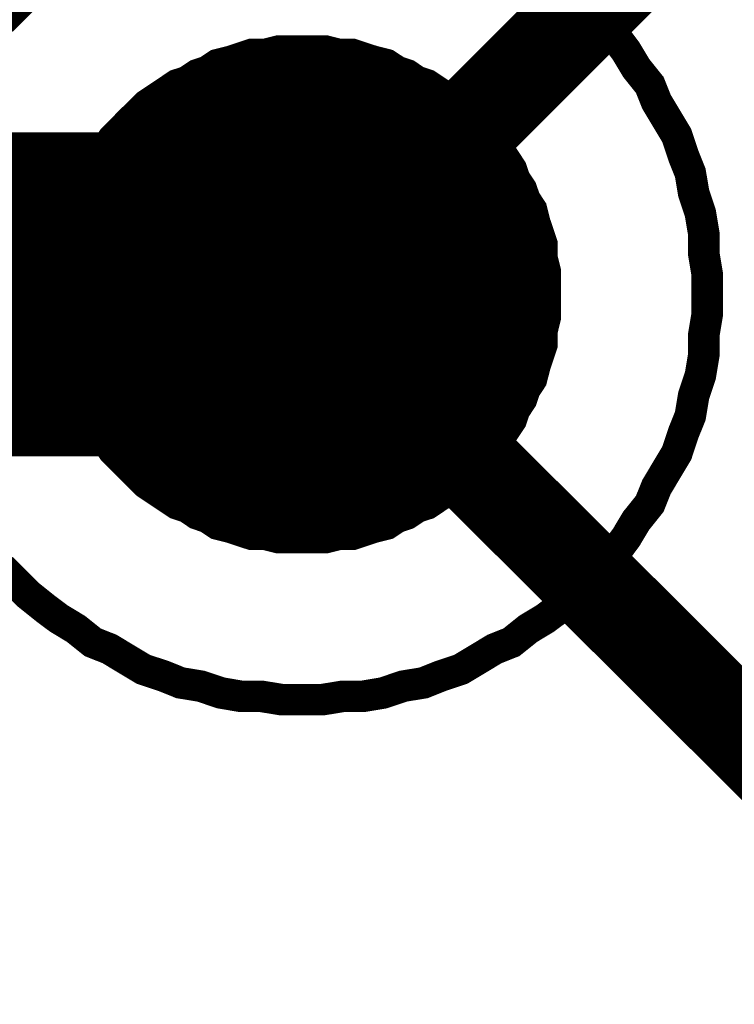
# Model space of a CAD drawing. Extents: x 0 to 22, y 0 to 17.
# Tile 41 of 56: x 12.5651 to 12.6535, y 12.512 to 12.6337. Entities that reach past the tile are written whole.
import ezdxf

# ---------------------------------------------------------------- set-up
doc = ezdxf.new("R2010")
doc.units = 0
doc.layers.add('SHEET', color=255, linetype='CONTINUOUS')

msp = doc.modelspace()

# ---------------------------------------------------------------- linework, layer by layer
at = {"layer": 'SHEET'}
for points, const_width in [([(12.7002, 12.69992), (12.60005, 12.59975)], 0.0118), ([(12.5629, 12.63356), (12.56457, 12.63523), (12.56624, 12.63689), (12.56833, 12.63856), (12.57, 12.63982), (12.57208, 12.64107), (12.57417, 12.64274), (12.57626, 12.64357), (12.57834, 12.64482), (12.58043, 12.64608), (12.58293, 12.64691), (12.58502, 12.64775), (12.58753, 12.64816), (12.59003, 12.649), (12.59253, 12.64942), (12.59504, 12.64942), (12.59754, 12.64983), (12.60005, 12.64983)], 0.0039), ([(12.5629, 12.63356), (12.56457, 12.63523), (12.56624, 12.63689), (12.56833, 12.63856), (12.57, 12.63982), (12.57208, 12.64107), (12.57417, 12.64274), (12.57626, 12.64357), (12.57834, 12.64482), (12.58043, 12.64608), (12.58293, 12.64691), (12.58502, 12.64775), (12.58753, 12.64816), (12.59003, 12.649), (12.59253, 12.64942), (12.59504, 12.64942), (12.59754, 12.64983), (12.60005, 12.64983)], 0.0039), ([(12.5629, 12.63356), (12.56457, 12.63523), (12.56624, 12.63689), (12.56833, 12.63856), (12.57, 12.63982), (12.57208, 12.64107), (12.57417, 12.64274), (12.57626, 12.64357), (12.57834, 12.64482), (12.58043, 12.64608), (12.58293, 12.64691), (12.58502, 12.64775), (12.58753, 12.64816), (12.59003, 12.649), (12.59253, 12.64942), (12.59504, 12.64942), (12.59754, 12.64983), (12.60005, 12.64983)], 0.0039), ([(12.5629, 12.63356), (12.56457, 12.63523), (12.56624, 12.63689), (12.56833, 12.63856), (12.57, 12.63982), (12.57208, 12.64107), (12.57417, 12.64274), (12.57626, 12.64357), (12.57834, 12.64482), (12.58043, 12.64608), (12.58293, 12.64691), (12.58502, 12.64775), (12.58753, 12.64816), (12.59003, 12.649), (12.59253, 12.64942), (12.59504, 12.64942), (12.59754, 12.64983), (12.60005, 12.64983)], 0.0039), ([(12.5629, 12.63356), (12.56457, 12.63523), (12.56624, 12.63689), (12.56833, 12.63856), (12.57, 12.63982), (12.57208, 12.64107), (12.57417, 12.64274), (12.57626, 12.64357), (12.57834, 12.64482), (12.58043, 12.64608), (12.58293, 12.64691), (12.58502, 12.64775), (12.58753, 12.64816), (12.59003, 12.649), (12.59253, 12.64942), (12.59504, 12.64942), (12.59754, 12.64983), (12.60005, 12.64983)], 0.0039), ([(12.5629, 12.63356), (12.56457, 12.63523), (12.56624, 12.63689), (12.56833, 12.63856), (12.57, 12.63982), (12.57208, 12.64107), (12.57417, 12.64274), (12.57626, 12.64357), (12.57834, 12.64482), (12.58043, 12.64608), (12.58293, 12.64691), (12.58502, 12.64775), (12.58753, 12.64816), (12.59003, 12.649), (12.59253, 12.64942), (12.59504, 12.64942), (12.59754, 12.64983), (12.60005, 12.64983)], 0.0039), ([(12.5629, 12.63356), (12.56457, 12.63523), (12.56624, 12.63689), (12.56833, 12.63856), (12.57, 12.63982), (12.57208, 12.64107), (12.57417, 12.64274), (12.57626, 12.64357), (12.57834, 12.64482), (12.58043, 12.64608), (12.58293, 12.64691), (12.58502, 12.64775), (12.58753, 12.64816), (12.59003, 12.649), (12.59253, 12.64942), (12.59504, 12.64942), (12.59754, 12.64983), (12.60005, 12.64983)], 0.0039), ([(12.5629, 12.63356), (12.56457, 12.63523), (12.56624, 12.63689), (12.56833, 12.63856), (12.57, 12.63982), (12.57208, 12.64107), (12.57417, 12.64274), (12.57626, 12.64357), (12.57834, 12.64482), (12.58043, 12.64608), (12.58293, 12.64691), (12.58502, 12.64775), (12.58753, 12.64816), (12.59003, 12.649), (12.59253, 12.64942), (12.59504, 12.64942), (12.59754, 12.64983), (12.60005, 12.64983)], 0.0039), ([(12.5629, 12.63356), (12.56457, 12.63523), (12.56624, 12.63689), (12.56833, 12.63856), (12.57, 12.63982), (12.57208, 12.64107), (12.57417, 12.64274), (12.57626, 12.64357), (12.57834, 12.64482), (12.58043, 12.64608), (12.58293, 12.64691), (12.58502, 12.64775), (12.58753, 12.64816), (12.59003, 12.649), (12.59253, 12.64942), (12.59504, 12.64942), (12.59754, 12.64983), (12.60005, 12.64983)], 0.0039), ([(12.5629, 12.63356), (12.56457, 12.63523), (12.56624, 12.63689), (12.56833, 12.63856), (12.57, 12.63982), (12.57208, 12.64107), (12.57417, 12.64274), (12.57626, 12.64357), (12.57834, 12.64482), (12.58043, 12.64608), (12.58293, 12.64691), (12.58502, 12.64775), (12.58753, 12.64816), (12.59003, 12.649), (12.59253, 12.64942), (12.59504, 12.64942), (12.59754, 12.64983), (12.60005, 12.64983)], 0.0039), ([(12.63385, 12.63689), (12.63552, 12.63523), (12.63719, 12.63356), (12.63886, 12.63147), (12.64011, 12.6298), (12.64136, 12.62771), (12.64303, 12.62563), (12.64387, 12.62354), (12.64512, 12.62145), (12.64637, 12.61937), (12.6472, 12.61686), (12.64804, 12.61477), (12.64846, 12.61227), (12.64929, 12.60977), (12.64971, 12.60726), (12.64971, 12.60476), (12.65013, 12.60225), (12.65013, 12.59975)], 0.0039), ([(12.63385, 12.63689), (12.63552, 12.63523), (12.63719, 12.63356), (12.63886, 12.63147), (12.64011, 12.6298), (12.64136, 12.62771), (12.64303, 12.62563), (12.64387, 12.62354), (12.64512, 12.62145), (12.64637, 12.61937), (12.6472, 12.61686), (12.64804, 12.61477), (12.64846, 12.61227), (12.64929, 12.60977), (12.64971, 12.60726), (12.64971, 12.60476), (12.65013, 12.60225), (12.65013, 12.59975)], 0.0039), ([(12.63385, 12.63689), (12.63552, 12.63523), (12.63719, 12.63356), (12.63886, 12.63147), (12.64011, 12.6298), (12.64136, 12.62771), (12.64303, 12.62563), (12.64387, 12.62354), (12.64512, 12.62145), (12.64637, 12.61937), (12.6472, 12.61686), (12.64804, 12.61477), (12.64846, 12.61227), (12.64929, 12.60977), (12.64971, 12.60726), (12.64971, 12.60476), (12.65013, 12.60225), (12.65013, 12.59975)], 0.0039), ([(12.63385, 12.63689), (12.63552, 12.63523), (12.63719, 12.63356), (12.63886, 12.63147), (12.64011, 12.6298), (12.64136, 12.62771), (12.64303, 12.62563), (12.64387, 12.62354), (12.64512, 12.62145), (12.64637, 12.61937), (12.6472, 12.61686), (12.64804, 12.61477), (12.64846, 12.61227), (12.64929, 12.60977), (12.64971, 12.60726), (12.64971, 12.60476), (12.65013, 12.60225), (12.65013, 12.59975)], 0.0039), ([(12.63385, 12.63689), (12.63552, 12.63523), (12.63719, 12.63356), (12.63886, 12.63147), (12.64011, 12.6298), (12.64136, 12.62771), (12.64303, 12.62563), (12.64387, 12.62354), (12.64512, 12.62145), (12.64637, 12.61937), (12.6472, 12.61686), (12.64804, 12.61477), (12.64846, 12.61227), (12.64929, 12.60977), (12.64971, 12.60726), (12.64971, 12.60476), (12.65013, 12.60225), (12.65013, 12.59975)], 0.0039), ([(12.63385, 12.63689), (12.63552, 12.63523), (12.63719, 12.63356), (12.63886, 12.63147), (12.64011, 12.6298), (12.64136, 12.62771), (12.64303, 12.62563), (12.64387, 12.62354), (12.64512, 12.62145), (12.64637, 12.61937), (12.6472, 12.61686), (12.64804, 12.61477), (12.64846, 12.61227), (12.64929, 12.60977), (12.64971, 12.60726), (12.64971, 12.60476), (12.65013, 12.60225), (12.65013, 12.59975)], 0.0039), ([(12.63385, 12.63689), (12.63552, 12.63523), (12.63719, 12.63356), (12.63886, 12.63147), (12.64011, 12.6298), (12.64136, 12.62771), (12.64303, 12.62563), (12.64387, 12.62354), (12.64512, 12.62145), (12.64637, 12.61937), (12.6472, 12.61686), (12.64804, 12.61477), (12.64846, 12.61227), (12.64929, 12.60977), (12.64971, 12.60726), (12.64971, 12.60476), (12.65013, 12.60225), (12.65013, 12.59975)], 0.0039), ([(12.63385, 12.63689), (12.63552, 12.63523), (12.63719, 12.63356), (12.63886, 12.63147), (12.64011, 12.6298), (12.64136, 12.62771), (12.64303, 12.62563), (12.64387, 12.62354), (12.64512, 12.62145), (12.64637, 12.61937), (12.6472, 12.61686), (12.64804, 12.61477), (12.64846, 12.61227), (12.64929, 12.60977), (12.64971, 12.60726), (12.64971, 12.60476), (12.65013, 12.60225), (12.65013, 12.59975)], 0.0039), ([(12.63385, 12.63689), (12.63552, 12.63523), (12.63719, 12.63356), (12.63886, 12.63147), (12.64011, 12.6298), (12.64136, 12.62771), (12.64303, 12.62563), (12.64387, 12.62354), (12.64512, 12.62145), (12.64637, 12.61937), (12.6472, 12.61686), (12.64804, 12.61477), (12.64846, 12.61227), (12.64929, 12.60977), (12.64971, 12.60726), (12.64971, 12.60476), (12.65013, 12.60225), (12.65013, 12.59975)], 0.0039), ([(12.63385, 12.63689), (12.63552, 12.63523), (12.63719, 12.63356), (12.63886, 12.63147), (12.64011, 12.6298), (12.64136, 12.62771), (12.64303, 12.62563), (12.64387, 12.62354), (12.64512, 12.62145), (12.64637, 12.61937), (12.6472, 12.61686), (12.64804, 12.61477), (12.64846, 12.61227), (12.64929, 12.60977), (12.64971, 12.60726), (12.64971, 12.60476), (12.65013, 12.60225), (12.65013, 12.59975)], 0.0039), ([(12.57, 12.59975), (12.57, 12.60142), (12.57, 12.60267), (12.57042, 12.60434), (12.57042, 12.60601), (12.57083, 12.60726), (12.57125, 12.60851), (12.57167, 12.61018), (12.5725, 12.61144), (12.57292, 12.61269), (12.57375, 12.61394), (12.57417, 12.61519), (12.57501, 12.61644), (12.57584, 12.6177), (12.57668, 12.61895), (12.57793, 12.6202), (12.57876, 12.62104), (12.5796, 12.62187), (12.58085, 12.62312), (12.5821, 12.62396), (12.58335, 12.62479), (12.5846, 12.62563), (12.58586, 12.62604), (12.58711, 12.62688), (12.58836, 12.6273), (12.58961, 12.62813), (12.59128, 12.62855), (12.59253, 12.62896), (12.59379, 12.62938), (12.59545, 12.62938), (12.59712, 12.6298), (12.59838, 12.6298), (12.60005, 12.6298)], 0.0039), ([(12.57, 12.59975), (12.57, 12.60142), (12.57, 12.60267), (12.57042, 12.60434), (12.57042, 12.60601), (12.57083, 12.60726), (12.57125, 12.60851), (12.57167, 12.61018), (12.5725, 12.61144), (12.57292, 12.61269), (12.57375, 12.61394), (12.57417, 12.61519), (12.57501, 12.61644), (12.57584, 12.6177), (12.57668, 12.61895), (12.57793, 12.6202), (12.57876, 12.62104), (12.5796, 12.62187), (12.58085, 12.62312), (12.5821, 12.62396), (12.58335, 12.62479), (12.5846, 12.62563), (12.58586, 12.62604), (12.58711, 12.62688), (12.58836, 12.6273), (12.58961, 12.62813), (12.59128, 12.62855), (12.59253, 12.62896), (12.59379, 12.62938), (12.59545, 12.62938), (12.59712, 12.6298), (12.59838, 12.6298), (12.60005, 12.6298)], 0.0039), ([(12.57, 12.59975), (12.57, 12.60142), (12.57, 12.60267), (12.57042, 12.60434), (12.57042, 12.60601), (12.57083, 12.60726), (12.57125, 12.60851), (12.57167, 12.61018), (12.5725, 12.61144), (12.57292, 12.61269), (12.57375, 12.61394), (12.57417, 12.61519), (12.57501, 12.61644), (12.57584, 12.6177), (12.57668, 12.61895), (12.57793, 12.6202), (12.57876, 12.62104), (12.5796, 12.62187), (12.58085, 12.62312), (12.5821, 12.62396), (12.58335, 12.62479), (12.5846, 12.62563), (12.58586, 12.62604), (12.58711, 12.62688), (12.58836, 12.6273), (12.58961, 12.62813), (12.59128, 12.62855), (12.59253, 12.62896), (12.59379, 12.62938), (12.59545, 12.62938), (12.59712, 12.6298), (12.59838, 12.6298), (12.60005, 12.6298)], 0.0039), ([(12.57, 12.59975), (12.57, 12.60142), (12.57, 12.60267), (12.57042, 12.60434), (12.57042, 12.60601), (12.57083, 12.60726), (12.57125, 12.60851), (12.57167, 12.61018), (12.5725, 12.61144), (12.57292, 12.61269), (12.57375, 12.61394), (12.57417, 12.61519), (12.57501, 12.61644), (12.57584, 12.6177), (12.57668, 12.61895), (12.57793, 12.6202), (12.57876, 12.62104), (12.5796, 12.62187), (12.58085, 12.62312), (12.5821, 12.62396), (12.58335, 12.62479), (12.5846, 12.62563), (12.58586, 12.62604), (12.58711, 12.62688), (12.58836, 12.6273), (12.58961, 12.62813), (12.59128, 12.62855), (12.59253, 12.62896), (12.59379, 12.62938), (12.59545, 12.62938), (12.59712, 12.6298), (12.59838, 12.6298), (12.60005, 12.6298)], 0.0039), ([(12.57, 12.59975), (12.57, 12.60142), (12.57, 12.60267), (12.57042, 12.60434), (12.57042, 12.60601), (12.57083, 12.60726), (12.57125, 12.60851), (12.57167, 12.61018), (12.5725, 12.61144), (12.57292, 12.61269), (12.57375, 12.61394), (12.57417, 12.61519), (12.57501, 12.61644), (12.57584, 12.6177), (12.57668, 12.61895), (12.57793, 12.6202), (12.57876, 12.62104), (12.5796, 12.62187), (12.58085, 12.62312), (12.5821, 12.62396), (12.58335, 12.62479), (12.5846, 12.62563), (12.58586, 12.62604), (12.58711, 12.62688), (12.58836, 12.6273), (12.58961, 12.62813), (12.59128, 12.62855), (12.59253, 12.62896), (12.59379, 12.62938), (12.59545, 12.62938), (12.59712, 12.6298), (12.59838, 12.6298), (12.60005, 12.6298)], 0.0039), ([(12.57, 12.59975), (12.57, 12.60142), (12.57, 12.60267), (12.57042, 12.60434), (12.57042, 12.60601), (12.57083, 12.60726), (12.57125, 12.60851), (12.57167, 12.61018), (12.5725, 12.61144), (12.57292, 12.61269), (12.57375, 12.61394), (12.57417, 12.61519), (12.57501, 12.61644), (12.57584, 12.6177), (12.57668, 12.61895), (12.57793, 12.6202), (12.57876, 12.62104), (12.5796, 12.62187), (12.58085, 12.62312), (12.5821, 12.62396), (12.58335, 12.62479), (12.5846, 12.62563), (12.58586, 12.62604), (12.58711, 12.62688), (12.58836, 12.6273), (12.58961, 12.62813), (12.59128, 12.62855), (12.59253, 12.62896), (12.59379, 12.62938), (12.59545, 12.62938), (12.59712, 12.6298), (12.59838, 12.6298), (12.60005, 12.6298)], 0.0039), ([(12.60005, 12.6298), (12.60005, 12.6298)], 0.0039), ([(12.60005, 12.6298), (12.60171, 12.6298), (12.60297, 12.6298), (12.60464, 12.62938), (12.60631, 12.62938), (12.60756, 12.62896), (12.60881, 12.62855), (12.61048, 12.62813), (12.61173, 12.6273), (12.61298, 12.62688), (12.61423, 12.62604), (12.61549, 12.62563), (12.61674, 12.62479), (12.61799, 12.62396), (12.61924, 12.62312), (12.62049, 12.62187), (12.62133, 12.62104), (12.62216, 12.6202), (12.62342, 12.61895), (12.62425, 12.6177), (12.62509, 12.61644), (12.62592, 12.61519), (12.62634, 12.61394), (12.62717, 12.61269), (12.62759, 12.61144), (12.62842, 12.61018), (12.62884, 12.60851), (12.62926, 12.60726), (12.62968, 12.60601), (12.62968, 12.60434), (12.63009, 12.60267), (12.63009, 12.60142), (12.63009, 12.59975)], 0.0039), ([(12.60005, 12.6298), (12.60005, 12.6298)], 0.0039), ([(12.60005, 12.6298), (12.60171, 12.6298), (12.60297, 12.6298), (12.60464, 12.62938), (12.60631, 12.62938), (12.60756, 12.62896), (12.60881, 12.62855), (12.61048, 12.62813), (12.61173, 12.6273), (12.61298, 12.62688), (12.61423, 12.62604), (12.61549, 12.62563), (12.61674, 12.62479), (12.61799, 12.62396), (12.61924, 12.62312), (12.62049, 12.62187), (12.62133, 12.62104), (12.62216, 12.6202), (12.62342, 12.61895), (12.62425, 12.6177), (12.62509, 12.61644), (12.62592, 12.61519), (12.62634, 12.61394), (12.62717, 12.61269), (12.62759, 12.61144), (12.62842, 12.61018), (12.62884, 12.60851), (12.62926, 12.60726), (12.62968, 12.60601), (12.62968, 12.60434), (12.63009, 12.60267), (12.63009, 12.60142), (12.63009, 12.59975)], 0.0039), ([(12.60005, 12.6298), (12.60005, 12.6298)], 0.0039), ([(12.60005, 12.6298), (12.60171, 12.6298), (12.60297, 12.6298), (12.60464, 12.62938), (12.60631, 12.62938), (12.60756, 12.62896), (12.60881, 12.62855), (12.61048, 12.62813), (12.61173, 12.6273), (12.61298, 12.62688), (12.61423, 12.62604), (12.61549, 12.62563), (12.61674, 12.62479), (12.61799, 12.62396), (12.61924, 12.62312), (12.62049, 12.62187), (12.62133, 12.62104), (12.62216, 12.6202), (12.62342, 12.61895), (12.62425, 12.6177), (12.62509, 12.61644), (12.62592, 12.61519), (12.62634, 12.61394), (12.62717, 12.61269), (12.62759, 12.61144), (12.62842, 12.61018), (12.62884, 12.60851), (12.62926, 12.60726), (12.62968, 12.60601), (12.62968, 12.60434), (12.63009, 12.60267), (12.63009, 12.60142), (12.63009, 12.59975)], 0.0039), ([(12.60005, 12.6298), (12.60005, 12.6298)], 0.0039), ([(12.60005, 12.6298), (12.60171, 12.6298), (12.60297, 12.6298), (12.60464, 12.62938), (12.60631, 12.62938), (12.60756, 12.62896), (12.60881, 12.62855), (12.61048, 12.62813), (12.61173, 12.6273), (12.61298, 12.62688), (12.61423, 12.62604), (12.61549, 12.62563), (12.61674, 12.62479), (12.61799, 12.62396), (12.61924, 12.62312), (12.62049, 12.62187), (12.62133, 12.62104), (12.62216, 12.6202), (12.62342, 12.61895), (12.62425, 12.6177), (12.62509, 12.61644), (12.62592, 12.61519), (12.62634, 12.61394), (12.62717, 12.61269), (12.62759, 12.61144), (12.62842, 12.61018), (12.62884, 12.60851), (12.62926, 12.60726), (12.62968, 12.60601), (12.62968, 12.60434), (12.63009, 12.60267), (12.63009, 12.60142), (12.63009, 12.59975)], 0.0039), ([(12.60005, 12.6298), (12.60005, 12.6298)], 0.0039), ([(12.60005, 12.6298), (12.60171, 12.6298), (12.60297, 12.6298), (12.60464, 12.62938), (12.60631, 12.62938), (12.60756, 12.62896), (12.60881, 12.62855), (12.61048, 12.62813), (12.61173, 12.6273), (12.61298, 12.62688), (12.61423, 12.62604), (12.61549, 12.62563), (12.61674, 12.62479), (12.61799, 12.62396), (12.61924, 12.62312), (12.62049, 12.62187), (12.62133, 12.62104), (12.62216, 12.6202), (12.62342, 12.61895), (12.62425, 12.6177), (12.62509, 12.61644), (12.62592, 12.61519), (12.62634, 12.61394), (12.62717, 12.61269), (12.62759, 12.61144), (12.62842, 12.61018), (12.62884, 12.60851), (12.62926, 12.60726), (12.62968, 12.60601), (12.62968, 12.60434), (12.63009, 12.60267), (12.63009, 12.60142), (12.63009, 12.59975)], 0.0039), ([(12.60005, 12.6298), (12.60005, 12.6298)], 0.0039), ([(12.60005, 12.6298), (12.60171, 12.6298), (12.60297, 12.6298), (12.60464, 12.62938), (12.60631, 12.62938), (12.60756, 12.62896), (12.60881, 12.62855), (12.61048, 12.62813), (12.61173, 12.6273), (12.61298, 12.62688), (12.61423, 12.62604), (12.61549, 12.62563), (12.61674, 12.62479), (12.61799, 12.62396), (12.61924, 12.62312), (12.62049, 12.62187), (12.62133, 12.62104), (12.62216, 12.6202), (12.62342, 12.61895), (12.62425, 12.6177), (12.62509, 12.61644), (12.62592, 12.61519), (12.62634, 12.61394), (12.62717, 12.61269), (12.62759, 12.61144), (12.62842, 12.61018), (12.62884, 12.60851), (12.62926, 12.60726), (12.62968, 12.60601), (12.62968, 12.60434), (12.63009, 12.60267), (12.63009, 12.60142), (12.63009, 12.59975)], 0.0039), ([(7.60042, 12.59975), (8.50019, 12.59975), (9.40037, 12.59975), (10.30014, 12.59975), (12.60005, 12.59975)], 0.04), ([(12.7002, 12.5), (12.60005, 12.59975)], 0.0118), ([(12.60005, 12.5697), (12.59838, 12.5697), (12.59712, 12.5697), (12.59545, 12.57012), (12.59379, 12.57012), (12.59253, 12.57053), (12.59128, 12.57095), (12.58961, 12.57137), (12.58836, 12.5722), (12.58711, 12.57262), (12.58586, 12.57346), (12.5846, 12.57387), (12.58335, 12.57471), (12.5821, 12.57554), (12.58085, 12.57638), (12.5796, 12.57763), (12.57876, 12.57846), (12.57793, 12.5793), (12.57668, 12.58055), (12.57584, 12.5818), (12.57501, 12.58306), (12.57417, 12.58431), (12.57375, 12.58556), (12.57292, 12.58681), (12.5725, 12.58806), (12.57167, 12.58932), (12.57125, 12.59098), (12.57083, 12.59224), (12.57042, 12.59349), (12.57042, 12.59516), (12.57, 12.59683), (12.57, 12.59808), (12.57, 12.59975)], 0.0039), ([(12.57, 12.59975), (12.57, 12.59975)], 0.0039), ([(12.60005, 12.5697), (12.59838, 12.5697), (12.59712, 12.5697), (12.59545, 12.57012), (12.59379, 12.57012), (12.59253, 12.57053), (12.59128, 12.57095), (12.58961, 12.57137), (12.58836, 12.5722), (12.58711, 12.57262), (12.58586, 12.57346), (12.5846, 12.57387), (12.58335, 12.57471), (12.5821, 12.57554), (12.58085, 12.57638), (12.5796, 12.57763), (12.57876, 12.57846), (12.57793, 12.5793), (12.57668, 12.58055), (12.57584, 12.5818), (12.57501, 12.58306), (12.57417, 12.58431), (12.57375, 12.58556), (12.57292, 12.58681), (12.5725, 12.58806), (12.57167, 12.58932), (12.57125, 12.59098), (12.57083, 12.59224), (12.57042, 12.59349), (12.57042, 12.59516), (12.57, 12.59683), (12.57, 12.59808), (12.57, 12.59975)], 0.0039), ([(12.57, 12.59975), (12.57, 12.59975)], 0.0039), ([(12.60005, 12.5697), (12.59838, 12.5697), (12.59712, 12.5697), (12.59545, 12.57012), (12.59379, 12.57012), (12.59253, 12.57053), (12.59128, 12.57095), (12.58961, 12.57137), (12.58836, 12.5722), (12.58711, 12.57262), (12.58586, 12.57346), (12.5846, 12.57387), (12.58335, 12.57471), (12.5821, 12.57554), (12.58085, 12.57638), (12.5796, 12.57763), (12.57876, 12.57846), (12.57793, 12.5793), (12.57668, 12.58055), (12.57584, 12.5818), (12.57501, 12.58306), (12.57417, 12.58431), (12.57375, 12.58556), (12.57292, 12.58681), (12.5725, 12.58806), (12.57167, 12.58932), (12.57125, 12.59098), (12.57083, 12.59224), (12.57042, 12.59349), (12.57042, 12.59516), (12.57, 12.59683), (12.57, 12.59808), (12.57, 12.59975)], 0.0039), ([(12.57, 12.59975), (12.57, 12.59975)], 0.0039), ([(12.60005, 12.5697), (12.59838, 12.5697), (12.59712, 12.5697), (12.59545, 12.57012), (12.59379, 12.57012), (12.59253, 12.57053), (12.59128, 12.57095), (12.58961, 12.57137), (12.58836, 12.5722), (12.58711, 12.57262), (12.58586, 12.57346), (12.5846, 12.57387), (12.58335, 12.57471), (12.5821, 12.57554), (12.58085, 12.57638), (12.5796, 12.57763), (12.57876, 12.57846), (12.57793, 12.5793), (12.57668, 12.58055), (12.57584, 12.5818), (12.57501, 12.58306), (12.57417, 12.58431), (12.57375, 12.58556), (12.57292, 12.58681), (12.5725, 12.58806), (12.57167, 12.58932), (12.57125, 12.59098), (12.57083, 12.59224), (12.57042, 12.59349), (12.57042, 12.59516), (12.57, 12.59683), (12.57, 12.59808), (12.57, 12.59975)], 0.0039), ([(12.57, 12.59975), (12.57, 12.59975)], 0.0039), ([(12.60005, 12.5697), (12.59838, 12.5697), (12.59712, 12.5697), (12.59545, 12.57012), (12.59379, 12.57012), (12.59253, 12.57053), (12.59128, 12.57095), (12.58961, 12.57137), (12.58836, 12.5722), (12.58711, 12.57262), (12.58586, 12.57346), (12.5846, 12.57387), (12.58335, 12.57471), (12.5821, 12.57554), (12.58085, 12.57638), (12.5796, 12.57763), (12.57876, 12.57846), (12.57793, 12.5793), (12.57668, 12.58055), (12.57584, 12.5818), (12.57501, 12.58306), (12.57417, 12.58431), (12.57375, 12.58556), (12.57292, 12.58681), (12.5725, 12.58806), (12.57167, 12.58932), (12.57125, 12.59098), (12.57083, 12.59224), (12.57042, 12.59349), (12.57042, 12.59516), (12.57, 12.59683), (12.57, 12.59808), (12.57, 12.59975)], 0.0039), ([(12.57, 12.59975), (12.57, 12.59975)], 0.0039), ([(12.60005, 12.5697), (12.59838, 12.5697), (12.59712, 12.5697), (12.59545, 12.57012), (12.59379, 12.57012), (12.59253, 12.57053), (12.59128, 12.57095), (12.58961, 12.57137), (12.58836, 12.5722), (12.58711, 12.57262), (12.58586, 12.57346), (12.5846, 12.57387), (12.58335, 12.57471), (12.5821, 12.57554), (12.58085, 12.57638), (12.5796, 12.57763), (12.57876, 12.57846), (12.57793, 12.5793), (12.57668, 12.58055), (12.57584, 12.5818), (12.57501, 12.58306), (12.57417, 12.58431), (12.57375, 12.58556), (12.57292, 12.58681), (12.5725, 12.58806), (12.57167, 12.58932), (12.57125, 12.59098), (12.57083, 12.59224), (12.57042, 12.59349), (12.57042, 12.59516), (12.57, 12.59683), (12.57, 12.59808), (12.57, 12.59975)], 0.0039), ([(12.57, 12.59975), (12.57, 12.59975)], 0.0039), ([(12.65013, 12.59975), (12.65013, 12.59725), (12.64971, 12.59474), (12.64971, 12.59224), (12.64929, 12.58973), (12.64846, 12.58723), (12.64804, 12.58472), (12.6472, 12.58264), (12.64637, 12.58013), (12.64512, 12.57805), (12.64387, 12.57596), (12.64303, 12.57387), (12.64136, 12.57179), (12.64011, 12.5697), (12.63886, 12.56803), (12.63719, 12.56594), (12.63552, 12.56427), (12.63385, 12.5626), (12.63176, 12.56093), (12.63009, 12.55968), (12.62801, 12.55843), (12.62592, 12.55676), (12.62383, 12.55593), (12.62175, 12.55467), (12.61966, 12.55342), (12.61716, 12.55259), (12.61507, 12.55175), (12.61257, 12.55134), (12.61006, 12.5505), (12.60756, 12.55008), (12.60505, 12.55008), (12.60255, 12.54967), (12.60005, 12.54967)], 0.0039), ([(12.65013, 12.59975), (12.65013, 12.59725), (12.64971, 12.59474), (12.64971, 12.59224), (12.64929, 12.58973), (12.64846, 12.58723), (12.64804, 12.58472), (12.6472, 12.58264), (12.64637, 12.58013), (12.64512, 12.57805), (12.64387, 12.57596), (12.64303, 12.57387), (12.64136, 12.57179), (12.64011, 12.5697), (12.63886, 12.56803), (12.63719, 12.56594), (12.63552, 12.56427), (12.63385, 12.5626), (12.63176, 12.56093), (12.63009, 12.55968), (12.62801, 12.55843), (12.62592, 12.55676), (12.62383, 12.55593), (12.62175, 12.55467), (12.61966, 12.55342), (12.61716, 12.55259), (12.61507, 12.55175), (12.61257, 12.55134), (12.61006, 12.5505), (12.60756, 12.55008), (12.60505, 12.55008), (12.60255, 12.54967), (12.60005, 12.54967)], 0.0039), ([(12.65013, 12.59975), (12.65013, 12.59725), (12.64971, 12.59474), (12.64971, 12.59224), (12.64929, 12.58973), (12.64846, 12.58723), (12.64804, 12.58472), (12.6472, 12.58264), (12.64637, 12.58013), (12.64512, 12.57805), (12.64387, 12.57596), (12.64303, 12.57387), (12.64136, 12.57179), (12.64011, 12.5697), (12.63886, 12.56803), (12.63719, 12.56594), (12.63552, 12.56427), (12.63385, 12.5626), (12.63176, 12.56093), (12.63009, 12.55968), (12.62801, 12.55843), (12.62592, 12.55676), (12.62383, 12.55593), (12.62175, 12.55467), (12.61966, 12.55342), (12.61716, 12.55259), (12.61507, 12.55175), (12.61257, 12.55134), (12.61006, 12.5505), (12.60756, 12.55008), (12.60505, 12.55008), (12.60255, 12.54967), (12.60005, 12.54967)], 0.0039), ([(12.65013, 12.59975), (12.65013, 12.59725), (12.64971, 12.59474), (12.64971, 12.59224), (12.64929, 12.58973), (12.64846, 12.58723), (12.64804, 12.58472), (12.6472, 12.58264), (12.64637, 12.58013), (12.64512, 12.57805), (12.64387, 12.57596), (12.64303, 12.57387), (12.64136, 12.57179), (12.64011, 12.5697), (12.63886, 12.56803), (12.63719, 12.56594), (12.63552, 12.56427), (12.63385, 12.5626), (12.63176, 12.56093), (12.63009, 12.55968), (12.62801, 12.55843), (12.62592, 12.55676), (12.62383, 12.55593), (12.62175, 12.55467), (12.61966, 12.55342), (12.61716, 12.55259), (12.61507, 12.55175), (12.61257, 12.55134), (12.61006, 12.5505), (12.60756, 12.55008), (12.60505, 12.55008), (12.60255, 12.54967), (12.60005, 12.54967)], 0.0039), ([(12.65013, 12.59975), (12.65013, 12.59725), (12.64971, 12.59474), (12.64971, 12.59224), (12.64929, 12.58973), (12.64846, 12.58723), (12.64804, 12.58472), (12.6472, 12.58264), (12.64637, 12.58013), (12.64512, 12.57805), (12.64387, 12.57596), (12.64303, 12.57387), (12.64136, 12.57179), (12.64011, 12.5697), (12.63886, 12.56803), (12.63719, 12.56594), (12.63552, 12.56427), (12.63385, 12.5626), (12.63176, 12.56093), (12.63009, 12.55968), (12.62801, 12.55843), (12.62592, 12.55676), (12.62383, 12.55593), (12.62175, 12.55467), (12.61966, 12.55342), (12.61716, 12.55259), (12.61507, 12.55175), (12.61257, 12.55134), (12.61006, 12.5505), (12.60756, 12.55008), (12.60505, 12.55008), (12.60255, 12.54967), (12.60005, 12.54967)], 0.0039), ([(12.65013, 12.59975), (12.65013, 12.59725), (12.64971, 12.59474), (12.64971, 12.59224), (12.64929, 12.58973), (12.64846, 12.58723), (12.64804, 12.58472), (12.6472, 12.58264), (12.64637, 12.58013), (12.64512, 12.57805), (12.64387, 12.57596), (12.64303, 12.57387), (12.64136, 12.57179), (12.64011, 12.5697), (12.63886, 12.56803), (12.63719, 12.56594), (12.63552, 12.56427), (12.63385, 12.5626), (12.63176, 12.56093), (12.63009, 12.55968), (12.62801, 12.55843), (12.62592, 12.55676), (12.62383, 12.55593), (12.62175, 12.55467), (12.61966, 12.55342), (12.61716, 12.55259), (12.61507, 12.55175), (12.61257, 12.55134), (12.61006, 12.5505), (12.60756, 12.55008), (12.60505, 12.55008), (12.60255, 12.54967), (12.60005, 12.54967)], 0.0039), ([(12.65013, 12.59975), (12.65013, 12.59725), (12.64971, 12.59474), (12.64971, 12.59224), (12.64929, 12.58973), (12.64846, 12.58723), (12.64804, 12.58472), (12.6472, 12.58264), (12.64637, 12.58013), (12.64512, 12.57805), (12.64387, 12.57596), (12.64303, 12.57387), (12.64136, 12.57179), (12.64011, 12.5697), (12.63886, 12.56803), (12.63719, 12.56594), (12.63552, 12.56427), (12.63385, 12.5626), (12.63176, 12.56093), (12.63009, 12.55968), (12.62801, 12.55843), (12.62592, 12.55676), (12.62383, 12.55593), (12.62175, 12.55467), (12.61966, 12.55342), (12.61716, 12.55259), (12.61507, 12.55175), (12.61257, 12.55134), (12.61006, 12.5505), (12.60756, 12.55008), (12.60505, 12.55008), (12.60255, 12.54967), (12.60005, 12.54967)], 0.0039), ([(12.65013, 12.59975), (12.65013, 12.59725), (12.64971, 12.59474), (12.64971, 12.59224), (12.64929, 12.58973), (12.64846, 12.58723), (12.64804, 12.58472), (12.6472, 12.58264), (12.64637, 12.58013), (12.64512, 12.57805), (12.64387, 12.57596), (12.64303, 12.57387), (12.64136, 12.57179), (12.64011, 12.5697), (12.63886, 12.56803), (12.63719, 12.56594), (12.63552, 12.56427), (12.63385, 12.5626), (12.63176, 12.56093), (12.63009, 12.55968), (12.62801, 12.55843), (12.62592, 12.55676), (12.62383, 12.55593), (12.62175, 12.55467), (12.61966, 12.55342), (12.61716, 12.55259), (12.61507, 12.55175), (12.61257, 12.55134), (12.61006, 12.5505), (12.60756, 12.55008), (12.60505, 12.55008), (12.60255, 12.54967), (12.60005, 12.54967)], 0.0039), ([(12.65013, 12.59975), (12.65013, 12.59725), (12.64971, 12.59474), (12.64971, 12.59224), (12.64929, 12.58973), (12.64846, 12.58723), (12.64804, 12.58472), (12.6472, 12.58264), (12.64637, 12.58013), (12.64512, 12.57805), (12.64387, 12.57596), (12.64303, 12.57387), (12.64136, 12.57179), (12.64011, 12.5697), (12.63886, 12.56803), (12.63719, 12.56594), (12.63552, 12.56427), (12.63385, 12.5626), (12.63176, 12.56093), (12.63009, 12.55968), (12.62801, 12.55843), (12.62592, 12.55676), (12.62383, 12.55593), (12.62175, 12.55467), (12.61966, 12.55342), (12.61716, 12.55259), (12.61507, 12.55175), (12.61257, 12.55134), (12.61006, 12.5505), (12.60756, 12.55008), (12.60505, 12.55008), (12.60255, 12.54967), (12.60005, 12.54967)], 0.0039), ([(12.65013, 12.59975), (12.65013, 12.59725), (12.64971, 12.59474), (12.64971, 12.59224), (12.64929, 12.58973), (12.64846, 12.58723), (12.64804, 12.58472), (12.6472, 12.58264), (12.64637, 12.58013), (12.64512, 12.57805), (12.64387, 12.57596), (12.64303, 12.57387), (12.64136, 12.57179), (12.64011, 12.5697), (12.63886, 12.56803), (12.63719, 12.56594), (12.63552, 12.56427), (12.63385, 12.5626), (12.63176, 12.56093), (12.63009, 12.55968), (12.62801, 12.55843), (12.62592, 12.55676), (12.62383, 12.55593), (12.62175, 12.55467), (12.61966, 12.55342), (12.61716, 12.55259), (12.61507, 12.55175), (12.61257, 12.55134), (12.61006, 12.5505), (12.60756, 12.55008), (12.60505, 12.55008), (12.60255, 12.54967), (12.60005, 12.54967)], 0.0039), ([(12.63009, 12.59975), (12.63009, 12.59808), (12.63009, 12.59683), (12.62968, 12.59516), (12.62968, 12.59349), (12.62926, 12.59224), (12.62884, 12.59098), (12.62842, 12.58932), (12.62759, 12.58806), (12.62717, 12.58681), (12.62634, 12.58556), (12.62592, 12.58431), (12.62509, 12.58306), (12.62425, 12.5818), (12.62342, 12.58055), (12.62216, 12.5793), (12.62133, 12.57846), (12.62049, 12.57763), (12.61924, 12.57638), (12.61799, 12.57554), (12.61674, 12.57471), (12.61549, 12.57387), (12.61423, 12.57346), (12.61298, 12.57262), (12.61173, 12.5722), (12.61048, 12.57137), (12.60881, 12.57095), (12.60756, 12.57053), (12.60631, 12.57012), (12.60464, 12.57012), (12.60297, 12.5697), (12.60171, 12.5697), (12.60005, 12.5697)], 0.0039), ([(12.63009, 12.59975), (12.63009, 12.59808), (12.63009, 12.59683), (12.62968, 12.59516), (12.62968, 12.59349), (12.62926, 12.59224), (12.62884, 12.59098), (12.62842, 12.58932), (12.62759, 12.58806), (12.62717, 12.58681), (12.62634, 12.58556), (12.62592, 12.58431), (12.62509, 12.58306), (12.62425, 12.5818), (12.62342, 12.58055), (12.62216, 12.5793), (12.62133, 12.57846), (12.62049, 12.57763), (12.61924, 12.57638), (12.61799, 12.57554), (12.61674, 12.57471), (12.61549, 12.57387), (12.61423, 12.57346), (12.61298, 12.57262), (12.61173, 12.5722), (12.61048, 12.57137), (12.60881, 12.57095), (12.60756, 12.57053), (12.60631, 12.57012), (12.60464, 12.57012), (12.60297, 12.5697), (12.60171, 12.5697), (12.60005, 12.5697)], 0.0039), ([(12.63009, 12.59975), (12.63009, 12.59808), (12.63009, 12.59683), (12.62968, 12.59516), (12.62968, 12.59349), (12.62926, 12.59224), (12.62884, 12.59098), (12.62842, 12.58932), (12.62759, 12.58806), (12.62717, 12.58681), (12.62634, 12.58556), (12.62592, 12.58431), (12.62509, 12.58306), (12.62425, 12.5818), (12.62342, 12.58055), (12.62216, 12.5793), (12.62133, 12.57846), (12.62049, 12.57763), (12.61924, 12.57638), (12.61799, 12.57554), (12.61674, 12.57471), (12.61549, 12.57387), (12.61423, 12.57346), (12.61298, 12.57262), (12.61173, 12.5722), (12.61048, 12.57137), (12.60881, 12.57095), (12.60756, 12.57053), (12.60631, 12.57012), (12.60464, 12.57012), (12.60297, 12.5697), (12.60171, 12.5697), (12.60005, 12.5697)], 0.0039), ([(12.63009, 12.59975), (12.63009, 12.59808), (12.63009, 12.59683), (12.62968, 12.59516), (12.62968, 12.59349), (12.62926, 12.59224), (12.62884, 12.59098), (12.62842, 12.58932), (12.62759, 12.58806), (12.62717, 12.58681), (12.62634, 12.58556), (12.62592, 12.58431), (12.62509, 12.58306), (12.62425, 12.5818), (12.62342, 12.58055), (12.62216, 12.5793), (12.62133, 12.57846), (12.62049, 12.57763), (12.61924, 12.57638), (12.61799, 12.57554), (12.61674, 12.57471), (12.61549, 12.57387), (12.61423, 12.57346), (12.61298, 12.57262), (12.61173, 12.5722), (12.61048, 12.57137), (12.60881, 12.57095), (12.60756, 12.57053), (12.60631, 12.57012), (12.60464, 12.57012), (12.60297, 12.5697), (12.60171, 12.5697), (12.60005, 12.5697)], 0.0039), ([(12.63009, 12.59975), (12.63009, 12.59808), (12.63009, 12.59683), (12.62968, 12.59516), (12.62968, 12.59349), (12.62926, 12.59224), (12.62884, 12.59098), (12.62842, 12.58932), (12.62759, 12.58806), (12.62717, 12.58681), (12.62634, 12.58556), (12.62592, 12.58431), (12.62509, 12.58306), (12.62425, 12.5818), (12.62342, 12.58055), (12.62216, 12.5793), (12.62133, 12.57846), (12.62049, 12.57763), (12.61924, 12.57638), (12.61799, 12.57554), (12.61674, 12.57471), (12.61549, 12.57387), (12.61423, 12.57346), (12.61298, 12.57262), (12.61173, 12.5722), (12.61048, 12.57137), (12.60881, 12.57095), (12.60756, 12.57053), (12.60631, 12.57012), (12.60464, 12.57012), (12.60297, 12.5697), (12.60171, 12.5697), (12.60005, 12.5697)], 0.0039), ([(12.63009, 12.59975), (12.63009, 12.59808), (12.63009, 12.59683), (12.62968, 12.59516), (12.62968, 12.59349), (12.62926, 12.59224), (12.62884, 12.59098), (12.62842, 12.58932), (12.62759, 12.58806), (12.62717, 12.58681), (12.62634, 12.58556), (12.62592, 12.58431), (12.62509, 12.58306), (12.62425, 12.5818), (12.62342, 12.58055), (12.62216, 12.5793), (12.62133, 12.57846), (12.62049, 12.57763), (12.61924, 12.57638), (12.61799, 12.57554), (12.61674, 12.57471), (12.61549, 12.57387), (12.61423, 12.57346), (12.61298, 12.57262), (12.61173, 12.5722), (12.61048, 12.57137), (12.60881, 12.57095), (12.60756, 12.57053), (12.60631, 12.57012), (12.60464, 12.57012), (12.60297, 12.5697), (12.60171, 12.5697), (12.60005, 12.5697)], 0.0039), ([(12.63009, 12.59975), (12.63009, 12.59975), (12.63009, 12.59975), (12.63009, 12.59975), (12.63009, 12.59975), (12.63009, 12.59975), (12.63009, 12.59975), (12.63009, 12.59975), (12.63009, 12.59975), (12.63009, 12.59975), (12.63009, 12.59975), (12.63009, 12.59975), (12.63009, 12.59975), (12.63009, 12.59975), (12.63009, 12.59975), (12.63009, 12.59975), (12.63009, 12.59975), (12.63009, 12.59975), (12.63009, 12.59975), (12.63009, 12.59975), (12.63009, 12.59975), (12.63009, 12.59975), (12.63009, 12.59975), (12.63009, 12.59975), (12.63009, 12.59975), (12.63009, 12.59975), (12.63009, 12.59975), (12.63009, 12.59975), (12.63009, 12.59975), (12.63009, 12.59975), (12.63009, 12.59975), (12.63009, 12.59975), (12.63009, 12.59975)], 0.0039), ([(12.63009, 12.59975), (12.63009, 12.59975)], 0.0039), ([(12.63009, 12.59975), (12.63009, 12.59975), (12.63009, 12.59975), (12.63009, 12.59975), (12.63009, 12.59975), (12.63009, 12.59975), (12.63009, 12.59975), (12.63009, 12.59975), (12.63009, 12.59975), (12.63009, 12.59975), (12.63009, 12.59975), (12.63009, 12.59975), (12.63009, 12.59975), (12.63009, 12.59975), (12.63009, 12.59975), (12.63009, 12.59975), (12.63009, 12.59975), (12.63009, 12.59975), (12.63009, 12.59975), (12.63009, 12.59975), (12.63009, 12.59975), (12.63009, 12.59975), (12.63009, 12.59975), (12.63009, 12.59975), (12.63009, 12.59975), (12.63009, 12.59975), (12.63009, 12.59975), (12.63009, 12.59975), (12.63009, 12.59975), (12.63009, 12.59975), (12.63009, 12.59975), (12.63009, 12.59975), (12.63009, 12.59975)], 0.0039), ([(12.63009, 12.59975), (12.63009, 12.59975)], 0.0039), ([(12.63009, 12.59975), (12.63009, 12.59975), (12.63009, 12.59975), (12.63009, 12.59975), (12.63009, 12.59975), (12.63009, 12.59975), (12.63009, 12.59975), (12.63009, 12.59975), (12.63009, 12.59975), (12.63009, 12.59975), (12.63009, 12.59975), (12.63009, 12.59975), (12.63009, 12.59975), (12.63009, 12.59975), (12.63009, 12.59975), (12.63009, 12.59975), (12.63009, 12.59975), (12.63009, 12.59975), (12.63009, 12.59975), (12.63009, 12.59975), (12.63009, 12.59975), (12.63009, 12.59975), (12.63009, 12.59975), (12.63009, 12.59975), (12.63009, 12.59975), (12.63009, 12.59975), (12.63009, 12.59975), (12.63009, 12.59975), (12.63009, 12.59975), (12.63009, 12.59975), (12.63009, 12.59975), (12.63009, 12.59975), (12.63009, 12.59975)], 0.0039), ([(12.63009, 12.59975), (12.63009, 12.59975)], 0.0039), ([(12.63009, 12.59975), (12.63009, 12.59975), (12.63009, 12.59975), (12.63009, 12.59975), (12.63009, 12.59975), (12.63009, 12.59975), (12.63009, 12.59975), (12.63009, 12.59975), (12.63009, 12.59975), (12.63009, 12.59975), (12.63009, 12.59975), (12.63009, 12.59975), (12.63009, 12.59975), (12.63009, 12.59975), (12.63009, 12.59975), (12.63009, 12.59975), (12.63009, 12.59975), (12.63009, 12.59975), (12.63009, 12.59975), (12.63009, 12.59975), (12.63009, 12.59975), (12.63009, 12.59975), (12.63009, 12.59975), (12.63009, 12.59975), (12.63009, 12.59975), (12.63009, 12.59975), (12.63009, 12.59975), (12.63009, 12.59975), (12.63009, 12.59975), (12.63009, 12.59975), (12.63009, 12.59975), (12.63009, 12.59975), (12.63009, 12.59975)], 0.0039), ([(12.63009, 12.59975), (12.63009, 12.59975)], 0.0039), ([(12.63009, 12.59975), (12.63009, 12.59975), (12.63009, 12.59975), (12.63009, 12.59975), (12.63009, 12.59975), (12.63009, 12.59975), (12.63009, 12.59975), (12.63009, 12.59975), (12.63009, 12.59975), (12.63009, 12.59975), (12.63009, 12.59975), (12.63009, 12.59975), (12.63009, 12.59975), (12.63009, 12.59975), (12.63009, 12.59975), (12.63009, 12.59975), (12.63009, 12.59975), (12.63009, 12.59975), (12.63009, 12.59975), (12.63009, 12.59975), (12.63009, 12.59975), (12.63009, 12.59975), (12.63009, 12.59975), (12.63009, 12.59975), (12.63009, 12.59975), (12.63009, 12.59975), (12.63009, 12.59975), (12.63009, 12.59975), (12.63009, 12.59975), (12.63009, 12.59975), (12.63009, 12.59975), (12.63009, 12.59975), (12.63009, 12.59975)], 0.0039), ([(12.63009, 12.59975), (12.63009, 12.59975)], 0.0039), ([(12.63009, 12.59975), (12.63009, 12.59975), (12.63009, 12.59975), (12.63009, 12.59975), (12.63009, 12.59975), (12.63009, 12.59975), (12.63009, 12.59975), (12.63009, 12.59975), (12.63009, 12.59975), (12.63009, 12.59975), (12.63009, 12.59975), (12.63009, 12.59975), (12.63009, 12.59975), (12.63009, 12.59975), (12.63009, 12.59975), (12.63009, 12.59975), (12.63009, 12.59975), (12.63009, 12.59975), (12.63009, 12.59975), (12.63009, 12.59975), (12.63009, 12.59975), (12.63009, 12.59975), (12.63009, 12.59975), (12.63009, 12.59975), (12.63009, 12.59975), (12.63009, 12.59975), (12.63009, 12.59975), (12.63009, 12.59975), (12.63009, 12.59975), (12.63009, 12.59975), (12.63009, 12.59975), (12.63009, 12.59975), (12.63009, 12.59975)], 0.0039), ([(12.63009, 12.59975), (12.63009, 12.59975)], 0.0039), ([(12.65013, 12.59975), (12.65013, 12.59975), (12.65013, 12.59975), (12.65013, 12.59975), (12.65013, 12.59975), (12.65013, 12.59975), (12.65013, 12.59975), (12.65013, 12.59975), (12.65013, 12.59975), (12.65013, 12.59975), (12.65013, 12.59975), (12.65013, 12.59975), (12.65013, 12.59975), (12.65013, 12.59975), (12.65013, 12.59975), (12.65013, 12.59975), (12.65013, 12.59975), (12.65013, 12.59975), (12.65013, 12.59975), (12.65013, 12.59975), (12.65013, 12.59975), (12.65013, 12.59975), (12.65013, 12.59975), (12.65013, 12.59975), (12.65013, 12.59975), (12.65013, 12.59975), (12.65013, 12.59975), (12.65013, 12.59975), (12.65013, 12.59975), (12.65013, 12.59975), (12.65013, 12.59975), (12.65013, 12.59975), (12.65013, 12.59975)], 0.0039), ([(12.65013, 12.59975), (12.65013, 12.59975)], 0.0039), ([(12.65013, 12.59975), (12.65013, 12.59975), (12.65013, 12.59975), (12.65013, 12.59975), (12.65013, 12.59975), (12.65013, 12.59975), (12.65013, 12.59975), (12.65013, 12.59975), (12.65013, 12.59975), (12.65013, 12.59975), (12.65013, 12.59975), (12.65013, 12.59975), (12.65013, 12.59975), (12.65013, 12.59975), (12.65013, 12.59975), (12.65013, 12.59975), (12.65013, 12.59975), (12.65013, 12.59975), (12.65013, 12.59975), (12.65013, 12.59975), (12.65013, 12.59975), (12.65013, 12.59975), (12.65013, 12.59975), (12.65013, 12.59975), (12.65013, 12.59975), (12.65013, 12.59975), (12.65013, 12.59975), (12.65013, 12.59975), (12.65013, 12.59975), (12.65013, 12.59975), (12.65013, 12.59975), (12.65013, 12.59975), (12.65013, 12.59975)], 0.0039), ([(12.65013, 12.59975), (12.65013, 12.59975)], 0.0039), ([(12.65013, 12.59975), (12.65013, 12.59975), (12.65013, 12.59975), (12.65013, 12.59975), (12.65013, 12.59975), (12.65013, 12.59975), (12.65013, 12.59975), (12.65013, 12.59975), (12.65013, 12.59975), (12.65013, 12.59975), (12.65013, 12.59975), (12.65013, 12.59975), (12.65013, 12.59975), (12.65013, 12.59975), (12.65013, 12.59975), (12.65013, 12.59975), (12.65013, 12.59975), (12.65013, 12.59975), (12.65013, 12.59975), (12.65013, 12.59975), (12.65013, 12.59975), (12.65013, 12.59975), (12.65013, 12.59975), (12.65013, 12.59975), (12.65013, 12.59975), (12.65013, 12.59975), (12.65013, 12.59975), (12.65013, 12.59975), (12.65013, 12.59975), (12.65013, 12.59975), (12.65013, 12.59975), (12.65013, 12.59975), (12.65013, 12.59975)], 0.0039), ([(12.65013, 12.59975), (12.65013, 12.59975)], 0.0039), ([(12.65013, 12.59975), (12.65013, 12.59975), (12.65013, 12.59975), (12.65013, 12.59975), (12.65013, 12.59975), (12.65013, 12.59975), (12.65013, 12.59975), (12.65013, 12.59975), (12.65013, 12.59975), (12.65013, 12.59975), (12.65013, 12.59975), (12.65013, 12.59975), (12.65013, 12.59975), (12.65013, 12.59975), (12.65013, 12.59975), (12.65013, 12.59975), (12.65013, 12.59975), (12.65013, 12.59975), (12.65013, 12.59975), (12.65013, 12.59975), (12.65013, 12.59975), (12.65013, 12.59975), (12.65013, 12.59975), (12.65013, 12.59975), (12.65013, 12.59975), (12.65013, 12.59975), (12.65013, 12.59975), (12.65013, 12.59975), (12.65013, 12.59975), (12.65013, 12.59975), (12.65013, 12.59975), (12.65013, 12.59975), (12.65013, 12.59975)], 0.0039), ([(12.65013, 12.59975), (12.65013, 12.59975)], 0.0039), ([(12.65013, 12.59975), (12.65013, 12.59975), (12.65013, 12.59975), (12.65013, 12.59975), (12.65013, 12.59975), (12.65013, 12.59975), (12.65013, 12.59975), (12.65013, 12.59975), (12.65013, 12.59975), (12.65013, 12.59975), (12.65013, 12.59975), (12.65013, 12.59975), (12.65013, 12.59975), (12.65013, 12.59975), (12.65013, 12.59975), (12.65013, 12.59975), (12.65013, 12.59975), (12.65013, 12.59975), (12.65013, 12.59975), (12.65013, 12.59975), (12.65013, 12.59975), (12.65013, 12.59975), (12.65013, 12.59975), (12.65013, 12.59975), (12.65013, 12.59975), (12.65013, 12.59975), (12.65013, 12.59975), (12.65013, 12.59975), (12.65013, 12.59975), (12.65013, 12.59975), (12.65013, 12.59975), (12.65013, 12.59975), (12.65013, 12.59975)], 0.0039), ([(12.65013, 12.59975), (12.65013, 12.59975)], 0.0039), ([(12.65013, 12.59975), (12.65013, 12.59975), (12.65013, 12.59975), (12.65013, 12.59975), (12.65013, 12.59975), (12.65013, 12.59975), (12.65013, 12.59975), (12.65013, 12.59975), (12.65013, 12.59975), (12.65013, 12.59975), (12.65013, 12.59975), (12.65013, 12.59975), (12.65013, 12.59975), (12.65013, 12.59975), (12.65013, 12.59975), (12.65013, 12.59975), (12.65013, 12.59975), (12.65013, 12.59975), (12.65013, 12.59975), (12.65013, 12.59975), (12.65013, 12.59975), (12.65013, 12.59975), (12.65013, 12.59975), (12.65013, 12.59975), (12.65013, 12.59975), (12.65013, 12.59975), (12.65013, 12.59975), (12.65013, 12.59975), (12.65013, 12.59975), (12.65013, 12.59975), (12.65013, 12.59975), (12.65013, 12.59975), (12.65013, 12.59975)], 0.0039), ([(12.65013, 12.59975), (12.65013, 12.59975)], 0.0039), ([(12.65013, 12.59975), (12.65013, 12.59975), (12.65013, 12.59975), (12.65013, 12.59975), (12.65013, 12.59975), (12.65013, 12.59975), (12.65013, 12.59975), (12.65013, 12.59975), (12.65013, 12.59975), (12.65013, 12.59975), (12.65013, 12.59975), (12.65013, 12.59975), (12.65013, 12.59975), (12.65013, 12.59975), (12.65013, 12.59975), (12.65013, 12.59975), (12.65013, 12.59975), (12.65013, 12.59975), (12.65013, 12.59975), (12.65013, 12.59975), (12.65013, 12.59975), (12.65013, 12.59975), (12.65013, 12.59975), (12.65013, 12.59975), (12.65013, 12.59975), (12.65013, 12.59975), (12.65013, 12.59975), (12.65013, 12.59975), (12.65013, 12.59975), (12.65013, 12.59975), (12.65013, 12.59975), (12.65013, 12.59975), (12.65013, 12.59975)], 0.0039), ([(12.65013, 12.59975), (12.65013, 12.59975)], 0.0039), ([(12.65013, 12.59975), (12.65013, 12.59975), (12.65013, 12.59975), (12.65013, 12.59975), (12.65013, 12.59975), (12.65013, 12.59975), (12.65013, 12.59975), (12.65013, 12.59975), (12.65013, 12.59975), (12.65013, 12.59975), (12.65013, 12.59975), (12.65013, 12.59975), (12.65013, 12.59975), (12.65013, 12.59975), (12.65013, 12.59975), (12.65013, 12.59975), (12.65013, 12.59975), (12.65013, 12.59975), (12.65013, 12.59975), (12.65013, 12.59975), (12.65013, 12.59975), (12.65013, 12.59975), (12.65013, 12.59975), (12.65013, 12.59975), (12.65013, 12.59975), (12.65013, 12.59975), (12.65013, 12.59975), (12.65013, 12.59975), (12.65013, 12.59975), (12.65013, 12.59975), (12.65013, 12.59975), (12.65013, 12.59975), (12.65013, 12.59975)], 0.0039), ([(12.65013, 12.59975), (12.65013, 12.59975)], 0.0039), ([(12.65013, 12.59975), (12.65013, 12.59975), (12.65013, 12.59975), (12.65013, 12.59975), (12.65013, 12.59975), (12.65013, 12.59975), (12.65013, 12.59975), (12.65013, 12.59975), (12.65013, 12.59975), (12.65013, 12.59975), (12.65013, 12.59975), (12.65013, 12.59975), (12.65013, 12.59975), (12.65013, 12.59975), (12.65013, 12.59975), (12.65013, 12.59975), (12.65013, 12.59975), (12.65013, 12.59975), (12.65013, 12.59975), (12.65013, 12.59975), (12.65013, 12.59975), (12.65013, 12.59975), (12.65013, 12.59975), (12.65013, 12.59975), (12.65013, 12.59975), (12.65013, 12.59975), (12.65013, 12.59975), (12.65013, 12.59975), (12.65013, 12.59975), (12.65013, 12.59975), (12.65013, 12.59975), (12.65013, 12.59975), (12.65013, 12.59975)], 0.0039), ([(12.65013, 12.59975), (12.65013, 12.59975)], 0.0039), ([(12.65013, 12.59975), (12.65013, 12.59975), (12.65013, 12.59975), (12.65013, 12.59975), (12.65013, 12.59975), (12.65013, 12.59975), (12.65013, 12.59975), (12.65013, 12.59975), (12.65013, 12.59975), (12.65013, 12.59975), (12.65013, 12.59975), (12.65013, 12.59975), (12.65013, 12.59975), (12.65013, 12.59975), (12.65013, 12.59975), (12.65013, 12.59975), (12.65013, 12.59975), (12.65013, 12.59975), (12.65013, 12.59975), (12.65013, 12.59975), (12.65013, 12.59975), (12.65013, 12.59975), (12.65013, 12.59975), (12.65013, 12.59975), (12.65013, 12.59975), (12.65013, 12.59975), (12.65013, 12.59975), (12.65013, 12.59975), (12.65013, 12.59975), (12.65013, 12.59975), (12.65013, 12.59975), (12.65013, 12.59975), (12.65013, 12.59975)], 0.0039), ([(12.65013, 12.59975), (12.65013, 12.59975)], 0.0039), ([(12.60005, 12.54967), (12.59754, 12.54967), (12.59504, 12.55008), (12.59253, 12.55008), (12.59003, 12.5505), (12.58753, 12.55134), (12.58502, 12.55175), (12.58293, 12.55259), (12.58043, 12.55342), (12.57834, 12.55467), (12.57626, 12.55593), (12.57417, 12.55676), (12.57208, 12.55843), (12.57, 12.55968), (12.56833, 12.56093), (12.56624, 12.5626), (12.56457, 12.56427), (12.5629, 12.56594)], 0.0039), ([(12.60005, 12.54967), (12.59754, 12.54967), (12.59504, 12.55008), (12.59253, 12.55008), (12.59003, 12.5505), (12.58753, 12.55134), (12.58502, 12.55175), (12.58293, 12.55259), (12.58043, 12.55342), (12.57834, 12.55467), (12.57626, 12.55593), (12.57417, 12.55676), (12.57208, 12.55843), (12.57, 12.55968), (12.56833, 12.56093), (12.56624, 12.5626), (12.56457, 12.56427), (12.5629, 12.56594)], 0.0039), ([(12.60005, 12.54967), (12.59754, 12.54967), (12.59504, 12.55008), (12.59253, 12.55008), (12.59003, 12.5505), (12.58753, 12.55134), (12.58502, 12.55175), (12.58293, 12.55259), (12.58043, 12.55342), (12.57834, 12.55467), (12.57626, 12.55593), (12.57417, 12.55676), (12.57208, 12.55843), (12.57, 12.55968), (12.56833, 12.56093), (12.56624, 12.5626), (12.56457, 12.56427), (12.5629, 12.56594)], 0.0039), ([(12.60005, 12.54967), (12.59754, 12.54967), (12.59504, 12.55008), (12.59253, 12.55008), (12.59003, 12.5505), (12.58753, 12.55134), (12.58502, 12.55175), (12.58293, 12.55259), (12.58043, 12.55342), (12.57834, 12.55467), (12.57626, 12.55593), (12.57417, 12.55676), (12.57208, 12.55843), (12.57, 12.55968), (12.56833, 12.56093), (12.56624, 12.5626), (12.56457, 12.56427), (12.5629, 12.56594)], 0.0039), ([(12.60005, 12.54967), (12.59754, 12.54967), (12.59504, 12.55008), (12.59253, 12.55008), (12.59003, 12.5505), (12.58753, 12.55134), (12.58502, 12.55175), (12.58293, 12.55259), (12.58043, 12.55342), (12.57834, 12.55467), (12.57626, 12.55593), (12.57417, 12.55676), (12.57208, 12.55843), (12.57, 12.55968), (12.56833, 12.56093), (12.56624, 12.5626), (12.56457, 12.56427), (12.5629, 12.56594)], 0.0039), ([(12.60005, 12.54967), (12.59754, 12.54967), (12.59504, 12.55008), (12.59253, 12.55008), (12.59003, 12.5505), (12.58753, 12.55134), (12.58502, 12.55175), (12.58293, 12.55259), (12.58043, 12.55342), (12.57834, 12.55467), (12.57626, 12.55593), (12.57417, 12.55676), (12.57208, 12.55843), (12.57, 12.55968), (12.56833, 12.56093), (12.56624, 12.5626), (12.56457, 12.56427), (12.5629, 12.56594)], 0.0039), ([(12.60005, 12.54967), (12.59754, 12.54967), (12.59504, 12.55008), (12.59253, 12.55008), (12.59003, 12.5505), (12.58753, 12.55134), (12.58502, 12.55175), (12.58293, 12.55259), (12.58043, 12.55342), (12.57834, 12.55467), (12.57626, 12.55593), (12.57417, 12.55676), (12.57208, 12.55843), (12.57, 12.55968), (12.56833, 12.56093), (12.56624, 12.5626), (12.56457, 12.56427), (12.5629, 12.56594)], 0.0039), ([(12.60005, 12.54967), (12.59754, 12.54967), (12.59504, 12.55008), (12.59253, 12.55008), (12.59003, 12.5505), (12.58753, 12.55134), (12.58502, 12.55175), (12.58293, 12.55259), (12.58043, 12.55342), (12.57834, 12.55467), (12.57626, 12.55593), (12.57417, 12.55676), (12.57208, 12.55843), (12.57, 12.55968), (12.56833, 12.56093), (12.56624, 12.5626), (12.56457, 12.56427), (12.5629, 12.56594)], 0.0039), ([(12.60005, 12.54967), (12.59754, 12.54967), (12.59504, 12.55008), (12.59253, 12.55008), (12.59003, 12.5505), (12.58753, 12.55134), (12.58502, 12.55175), (12.58293, 12.55259), (12.58043, 12.55342), (12.57834, 12.55467), (12.57626, 12.55593), (12.57417, 12.55676), (12.57208, 12.55843), (12.57, 12.55968), (12.56833, 12.56093), (12.56624, 12.5626), (12.56457, 12.56427), (12.5629, 12.56594)], 0.0039), ([(12.60005, 12.54967), (12.59754, 12.54967), (12.59504, 12.55008), (12.59253, 12.55008), (12.59003, 12.5505), (12.58753, 12.55134), (12.58502, 12.55175), (12.58293, 12.55259), (12.58043, 12.55342), (12.57834, 12.55467), (12.57626, 12.55593), (12.57417, 12.55676), (12.57208, 12.55843), (12.57, 12.55968), (12.56833, 12.56093), (12.56624, 12.5626), (12.56457, 12.56427), (12.5629, 12.56594)], 0.0039)]:
    msp.add_lwpolyline(points, dxfattribs=dict(at, const_width=const_width))
at = {"layer": 'SHEET', "const_width": 0.03}
msp.add_lwpolyline([(12.585, 12.6, 1), (12.615, 12.6, 1)], format="xyb", close=True, dxfattribs=at)

doc.saveas('drawing.dxf')
